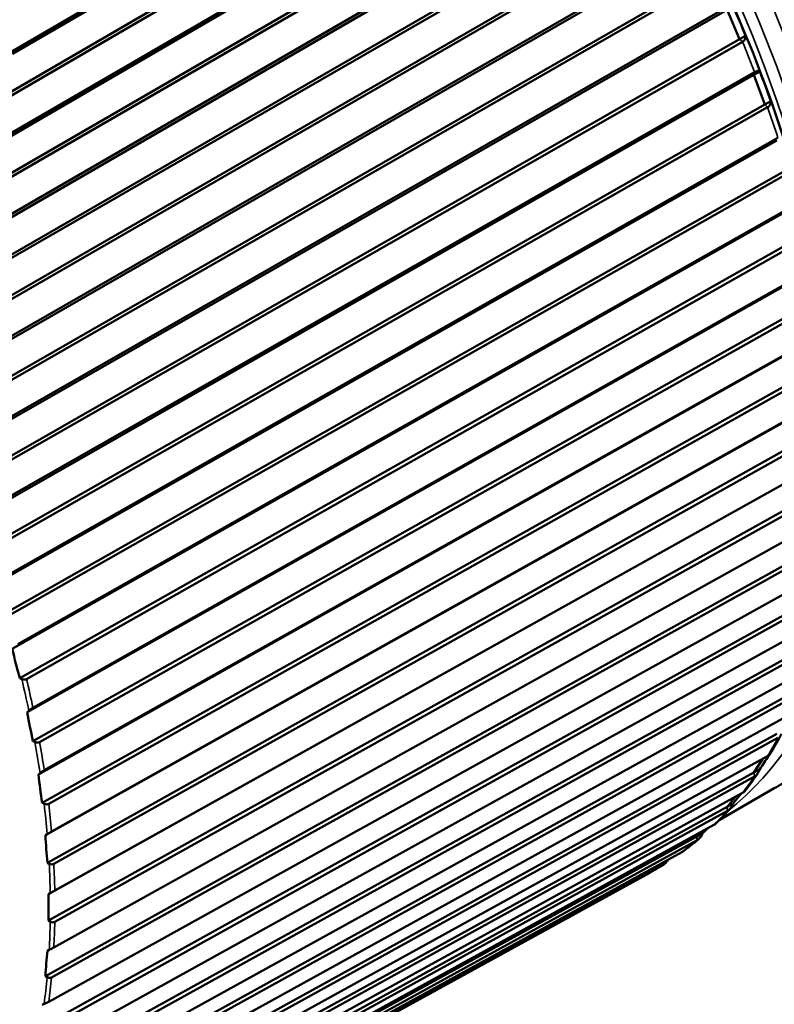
# Model space of a CAD drawing. Header units: millimetres. Extents: x 0 to 2239, y -60 to 841.
# Tile 115 of 151: x 1041.87 to 1047.68, y 282.84 to 290.42. Entities that reach past the tile are written whole.
import ezdxf

# ---------------------------------------------------------------- set-up
doc = ezdxf.new("R2010")
doc.units = ezdxf.units.MM
doc.layers.add('Sichtbar (ISO)', color=7, linetype='Continuous', lineweight=50)
doc.layers.add('Sichtbar schmal (ISO)', color=7, linetype='Continuous', lineweight=35)

msp = doc.modelspace()

# ---------------------------------------------------------------- linework, layer by layer
at = {"layer": 'Sichtbar (ISO)'}
for p, q in [((1041.7626, 290.154), (1046.0684, 292.6649)), ((1046.0906, 292.6568), (1041.8114, 290.1614)), ((1040.3738, 289.012), (1046.2425, 292.4208)), ((1040.9018, 289.3488), (1046.2389, 292.4488)), ((1040.374, 288.7252), (1046.382, 292.2149)), ((1046.4045, 292.2044), (1040.4289, 288.7336)), ((1040.5307, 288.4814), (1046.5453, 291.9609)), ((1040.5615, 288.5273), (1046.5436, 291.9881)), ((1040.6608, 288.2681), (1046.6754, 291.7476)), ((1046.698, 291.7348), (1040.7159, 288.2741)), ((1040.806, 288.0165), (1046.8266, 291.4856)), ((1040.8388, 288.0612), (1046.8269, 291.5116)), ((1040.9257, 287.7972), (1046.9464, 291.2663)), ((1046.969, 291.2513), (1040.9809, 287.801)), ((1041.0585, 287.5396), (1047.0847, 290.9979)), ((1041.0932, 287.583), (1047.0868, 291.0226)), ((1041.167, 287.3159), (1047.1932, 290.7741)), ((1047.2157, 290.757), (1041.2221, 287.3174)), ((1041.2864, 287.0539), (1047.3176, 290.5013)), ((1041.3231, 287.0958), (1047.3217, 290.5245)), ((1047.4142, 290.2746), (1047.3176, 290.5013)), ((1041.3831, 286.8272), (1047.4142, 290.2746)), ((1047.4142, 290.2746), (1047.4605, 290.3013)), ((1047.4364, 290.2554), (1041.4378, 286.8267)), ((1041.4882, 286.5628), (1047.5238, 289.9991)), ((1041.5268, 286.603), (1047.5297, 290.0207)), ((1047.5238, 289.9991), (1047.5701, 290.0258)), ((1047.6079, 289.771), (1047.5238, 289.9991)), ((1041.5723, 286.3347), (1047.6079, 289.771)), ((1047.6296, 289.75), (1041.6266, 286.3323)), ((1047.6079, 289.771), (1047.6542, 289.7977)), ((1041.703, 286.1079), (1047.7097, 289.5146)), ((1041.6625, 286.0696), (1047.7019, 289.4948)), ((1041.7336, 285.8416), (1047.7729, 289.2669)), ((1047.794, 289.2441), (1041.7872, 285.8374)), ((1041.8082, 285.5776), (1047.8507, 288.9918)), ((1041.8504, 285.614), (1047.8602, 289.0097)), ((1041.8656, 285.3514), (1047.9081, 288.7656)), ((1047.9284, 288.7412), (1041.9185, 285.3455)), ((1041.9242, 285.0903), (1047.9691, 288.4936)), ((1041.9681, 285.1245), (1047.9804, 288.5094)), ((1041.9676, 284.8673), (1048.0125, 288.2706)), ((1048.0319, 288.2448), (1042.0196, 284.86)), ((1042.0098, 284.6109), (1048.0564, 288.0035)), ((1042.0553, 284.6429), (1048.0693, 288.0172)), ((1042.0389, 284.3928), (1048.0855, 287.7853)), ((1048.1038, 287.7583), (1042.0898, 284.3841)), ((1042.1113, 284.1725), (1048.1264, 287.5364)), ((1042.0643, 284.1428), (1048.112, 287.5249)), ((1042.0789, 283.9309), (1048.1266, 287.3131)), ((1048.1437, 287.2849), (1042.1286, 283.9211)), ((1042.0873, 283.6891), (1048.1354, 287.0611)), ((1042.1358, 283.7164), (1048.1512, 287.0702)), ((1042.0873, 283.4849), (1048.1354, 286.857)), ((1048.1512, 286.828), (1042.1358, 283.4742)), ((1042.1286, 283.2778), (1048.1437, 286.622)), ((1042.0643, 283.0579), (1048.112, 286.4202)), ((1048.1263, 286.3905), (1042.1113, 283.0464)), ((1042.0898, 282.8596), (1048.1038, 286.1947)), ((1042.0098, 282.6527), (1048.0564, 286.0058)), ((1048.0692, 285.9756), (1042.0553, 282.6406)), ((1042.0196, 282.4648), (1048.0319, 285.7912)), ((1041.9242, 282.2721), (1047.9691, 285.6165)), ((1047.9803, 285.586), (1041.9681, 282.2597)), ((1041.9185, 282.096), (1047.9284, 285.4143)), ((1041.8656, 285.3514), (1041.8814, 285.3456)), ((1041.8082, 281.9187), (1047.8507, 285.2551)), ((1047.8601, 285.2245), (1041.8504, 281.9062)), ((1041.7872, 281.7557), (1047.794, 285.0667)), ((1041.9363, 285.101), (1041.9242, 285.0903)), ((1041.6625, 281.5949), (1047.7019, 284.9239)), ((1047.7097, 284.8935), (1041.703, 281.5825)), ((1041.9676, 284.8673), (1041.983, 284.8609)), ((1041.6266, 281.4463), (1047.6296, 284.7506)), ((1047.5238, 284.6252), (1047.5904, 284.729)), ((1047.5238, 284.6252), (1047.5701, 284.652)), ((1041.4882, 281.303), (1047.5238, 284.6252)), ((1047.5297, 284.5951), (1041.5268, 281.2909)), ((1042.0225, 284.6207), (1042.0098, 284.6109)), ((1047.6818, 284.5041), (1047.2571, 284.2589)), ((1041.4378, 281.1698), (1047.4364, 284.4682)), ((1047.3176, 284.3612), (1047.3826, 284.4386)), ((1041.2864, 281.0449), (1047.3176, 284.3612)), ((1042.0389, 284.3928), (1042.0538, 284.3858)), ((1047.3176, 284.3612), (1047.3639, 284.3879)), ((1047.3217, 284.3316), (1041.3231, 281.0333)), ((1041.2221, 280.9283), (1047.2157, 284.2215)), ((1041.0585, 280.8224), (1047.0847, 284.1335)), ((1042.0776, 284.1516), (1042.0643, 284.1428)), ((1047.0847, 284.1335), (1047.1293, 284.174)), ((1047.0847, 284.1335), (1047.1309, 284.1602)), ((1047.0868, 284.1047), (1041.0932, 280.8115)), ((1040.9809, 280.7232), (1046.969, 284.0121)), ((1046.8269, 283.9158), (1040.8388, 280.627)), ((1042.0789, 283.9309), (1042.0933, 283.9235)), ((1040.7372, 280.5676), (1046.7213, 283.8541)), ((1042.1013, 283.697), (1042.0873, 283.6891)), ((1042.0873, 283.4849), (1042.1013, 283.4772)), ((1042.0933, 283.2598), (1042.0789, 283.2529)), ((1042.0643, 283.0579), (1042.0776, 283.0498)), ((1042.0538, 282.8431), (1042.0389, 282.8372))]:
    msp.add_line(p, q, dxfattribs=at)
for centre, major_axis, ratio, start_param, end_param in [((1037.2945, 286.1569), (-3.1481, 5.4526), 0.57735, 2.660806, 6.751986), ((1047.3863, 290.3997), (-0.1827, 0.429), 0.065937, 4.452912, 4.987905), ((1047.5863, 289.8968), (-0.1588, 0.4316), 0.066354, 4.456352, 4.991345), ((1046.4518, 288.0721), (-1.2305, -6.3036), 0.743501, 5.258901, 5.297829), ((1046.5626, 287.578), (-1.8498, -6.1504), 0.711387, 5.329812, 5.36874), ((1047.5863, 284.7025), (-0.161, -0.2481), 0.047778, 1.396737, 1.814389), ((1046.6424, 287.0929), (-2.3956, -5.9591), 0.674483, 5.39085, 5.429778), ((1044.3693, 290.2415), (3.3125, -5.7374), 0.57735, 0, 0.040103), ((1047.3863, 284.4305), (-0.1847, -0.2181), 0.036787, 1.405477, 1.753345), ((1047.1594, 284.1945), (-0.2071, -0.1867), 0.023289, 1.412146, 1.614777), ((1046.6904, 286.6199), (-2.8748, -5.7433), 0.63304, 5.442981, 5.481908), ((1046.7065, 286.1623), (-3.2957, -5.5125), 0.587341, 5.487206, 5.526134), ((1046.6904, 285.7233), (-3.6666, -5.2731), 0.5377, 5.524471, 5.563399)]:
    msp.add_ellipse(centre, major_axis=major_axis, ratio=ratio, start_param=start_param, end_param=end_param, dxfattribs=at)
for points, knots in [([(1049.0207, 285.2771), (1049.3741, 285.4812), (1049.6715, 285.7811), (1050.1285, 286.5441), (1050.2856, 287.0099), (1050.4432, 288.0634), (1050.4411, 288.653), (1050.2767, 289.8919), (1050.1141, 290.5411), (1049.6458, 291.8328), (1049.3403, 292.4751), (1048.6174, 293.6887), (1048.2001, 294.2599), (1047.2951, 295.2744), (1046.8075, 295.7173), (1045.8094, 296.43), (1045.2991, 296.6994), (1044.3068, 297.0345), (1043.8247, 297.1005), (1043.023, 297.0253), (1042.6902, 296.922), (1042.3957, 296.7519)], [2.356194, 2.356194, 2.356194, 2.356194, 2.666888, 2.666888, 2.983938, 2.983938, 3.306061, 3.306061, 3.628535, 3.628535, 3.950577, 3.950577, 4.272458, 4.272458, 4.594553, 4.594553, 4.917078, 4.917078, 5.238879, 5.238879, 5.497787, 5.497787, 5.497787, 5.497787]), ([(1048.1318, 286.217), (1048.2066, 286.7586), (1048.1988, 287.3588), (1048.0212, 288.6172), (1047.8513, 289.2754), (1047.3673, 290.5828), (1047.0535, 291.2317), (1046.3138, 292.4557), (1045.8882, 293.0306), (1044.967, 294.0489), (1044.4716, 294.4921), (1043.568, 295.1257), (1043.1637, 295.35), (1042.7652, 295.5122)], [2.99499, 2.99499, 2.99499, 2.99499, 3.317147, 3.317147, 3.639576, 3.639576, 3.961581, 3.961581, 4.283439, 4.283439, 4.605521, 4.605521, 4.858992, 4.858992, 4.858992, 4.858992]), ([(1047.4364, 290.2554), (1047.4368, 290.2556), (1047.4372, 290.2559), (1047.4376, 290.2561), (1047.4454, 290.2606), (1047.4523, 290.2677), (1047.4599, 290.2823), (1047.4614, 290.2924), (1047.4605, 290.3013)], [0.14306898, 0.14306898, 0.14306898, 0.14306898, 0.14339331, 0.14339331, 0.14339331, 0.15003491, 0.15003491, 0.15756461, 0.15756461, 0.15756461, 0.15756461]), ([(1047.5701, 290.0258), (1047.5662, 290.0289), (1047.56, 290.0306), (1047.5472, 290.029), (1047.5387, 290.0259), (1047.5309, 290.0214), (1047.5305, 290.0212), (1047.5301, 290.0209), (1047.5297, 290.0207)], [0.12922201, 0.12922201, 0.12922201, 0.12922201, 0.13675171, 0.13675171, 0.14339331, 0.14339331, 0.14339331, 0.14371765, 0.14371765, 0.14371765, 0.14371765]), ([(1047.6296, 289.75), (1047.63, 289.7502), (1047.6304, 289.7504), (1047.6308, 289.7506), (1047.6386, 289.7552), (1047.6455, 289.7624), (1047.6533, 289.7776), (1047.6549, 289.7883), (1047.6542, 289.7977)], [0.14306898, 0.14306898, 0.14306898, 0.14306898, 0.14339331, 0.14339331, 0.14339331, 0.15003491, 0.15003491, 0.15756461, 0.15756461, 0.15756461, 0.15756461]), ([(1041.8814, 285.3456), (1041.8826, 285.3452), (1041.8838, 285.3448), (1041.8911, 285.3425), (1041.8986, 285.3413), (1041.9094, 285.342), (1041.9147, 285.3434), (1041.9185, 285.3455)], [-0.007986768, -0.007986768, -0.007986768, -0.007986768, -0.00724657, -0.00724657, -0.003321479, -0.003321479, -0.000173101, -0.000173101, -0.000173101, -0.000173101]), ([(1041.9681, 285.1245), (1041.9643, 285.1223), (1041.9594, 285.1192), (1041.95, 285.1124), (1041.9438, 285.1075), (1041.9381, 285.1026), (1041.9372, 285.1018), (1041.9363, 285.101)], [-0.071182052, -0.071182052, -0.071182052, -0.071182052, -0.068033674, -0.068033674, -0.064108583, -0.064108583, -0.063368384, -0.063368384, -0.063368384, -0.063368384]), ([(1047.6511, 284.7692), (1047.6572, 284.7793), (1047.6632, 284.7895), (1047.6751, 284.8099), (1047.681, 284.8201), (1047.6927, 284.8407), (1047.6985, 284.8511), (1047.71, 284.8719), (1047.7157, 284.8824), (1047.727, 284.9035), (1047.7326, 284.914), (1047.7382, 284.9247)], [2.66650099, 2.66650099, 2.66650099, 2.66650099, 2.67471012, 2.67471012, 2.68291926, 2.68291926, 2.69112839, 2.69112839, 2.69933752, 2.69933752, 2.70754665, 2.70754665, 2.70754665, 2.70754665]), ([(1041.983, 284.8609), (1041.9842, 284.8605), (1041.9854, 284.86), (1041.9925, 284.8575), (1041.9999, 284.8561), (1042.0105, 284.8565), (1042.0158, 284.8578), (1042.0196, 284.86)], [-0.007986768, -0.007986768, -0.007986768, -0.007986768, -0.00724657, -0.00724657, -0.003321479, -0.003321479, -0.000173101, -0.000173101, -0.000173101, -0.000173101]), ([(1047.6511, 284.7692), (1047.6505, 284.7682), (1047.6499, 284.7673), (1047.6455, 284.7615), (1047.6386, 284.7557), (1047.6308, 284.7512), (1047.6304, 284.751), (1047.63, 284.7508), (1047.6296, 284.7506)], [0.135463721, 0.135463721, 0.135463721, 0.135463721, 0.13675171, 0.13675171, 0.143393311, 0.143393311, 0.143393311, 0.143717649, 0.143717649, 0.143717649, 0.143717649]), ([(1047.5297, 284.5951), (1047.5301, 284.5954), (1047.5305, 284.5956), (1047.5309, 284.5958), (1047.5387, 284.6003), (1047.5472, 284.6085), (1047.56, 284.6266), (1047.5662, 284.6399), (1047.5701, 284.652)], [0.14306898, 0.14306898, 0.14306898, 0.14306898, 0.14339331, 0.14339331, 0.14339331, 0.15003491, 0.15003491, 0.15756461, 0.15756461, 0.15756461, 0.15756461]), ([(1042.0553, 284.6429), (1042.0514, 284.6408), (1042.0465, 284.6377), (1042.0368, 284.6313), (1042.0304, 284.6267), (1042.0244, 284.6222), (1042.0235, 284.6215), (1042.0225, 284.6207)], [-0.071182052, -0.071182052, -0.071182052, -0.071182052, -0.068033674, -0.068033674, -0.064108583, -0.064108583, -0.063368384, -0.063368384, -0.063368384, -0.063368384]), ([(1047.4546, 284.4828), (1047.4614, 284.4915), (1047.4682, 284.5003), (1047.4818, 284.518), (1047.4885, 284.527), (1047.5018, 284.5449), (1047.5084, 284.5539), (1047.5216, 284.572), (1047.5281, 284.5812), (1047.5411, 284.5995), (1047.5475, 284.6087), (1047.5539, 284.618)], [2.58431968, 2.58431968, 2.58431968, 2.58431968, 2.59232368, 2.59232368, 2.60032767, 2.60032767, 2.60833166, 2.60833166, 2.61633565, 2.61633565, 2.62433964, 2.62433964, 2.62433964, 2.62433964]), ([(1047.4546, 284.4828), (1047.4507, 284.4781), (1047.4445, 284.4729), (1047.4376, 284.4688), (1047.4372, 284.4686), (1047.4368, 284.4684), (1047.4364, 284.4682)], [0.137489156, 0.137489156, 0.137489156, 0.137489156, 0.143393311, 0.143393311, 0.143393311, 0.143717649, 0.143717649, 0.143717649, 0.143717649]), ([(1042.0538, 284.3858), (1042.055, 284.3853), (1042.0561, 284.3848), (1042.0631, 284.382), (1042.0703, 284.3804), (1042.0808, 284.3807), (1042.086, 284.3819), (1042.0898, 284.3841)], [-0.007986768, -0.007986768, -0.007986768, -0.007986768, -0.00724657, -0.00724657, -0.003321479, -0.003321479, -0.000173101, -0.000173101, -0.000173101, -0.000173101]), ([(1047.3217, 284.3316), (1047.322, 284.3318), (1047.3224, 284.332), (1047.3228, 284.3323), (1047.3306, 284.3368), (1047.3393, 284.3449), (1047.3527, 284.3628), (1047.3594, 284.376), (1047.3639, 284.3879)], [0.14306898, 0.14306898, 0.14306898, 0.14306898, 0.14339331, 0.14339331, 0.14339331, 0.15003491, 0.15003491, 0.15756461, 0.15756461, 0.15756461, 0.15756461]), ([(1047.2291, 284.2312), (1047.2367, 284.2386), (1047.2443, 284.2461), (1047.2593, 284.2611), (1047.2668, 284.2687), (1047.2817, 284.2839), (1047.289, 284.2916), (1047.3037, 284.3071), (1047.311, 284.3149), (1047.3256, 284.3306), (1047.3328, 284.3385), (1047.34, 284.3465)], [2.50203263, 2.50203263, 2.50203263, 2.50203263, 2.50986971, 2.50986971, 2.51770679, 2.51770679, 2.52554387, 2.52554387, 2.53338095, 2.53338095, 2.54121803, 2.54121803, 2.54121803, 2.54121803]), ([(1047.229, 284.2312), (1047.2256, 284.2279), (1047.2214, 284.2247), (1047.2169, 284.2221), (1047.2165, 284.2219), (1047.2161, 284.2217), (1047.2157, 284.2214)], [0.139552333, 0.139552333, 0.139552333, 0.139552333, 0.143393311, 0.143393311, 0.143393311, 0.143717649, 0.143717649, 0.143717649, 0.143717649]), ([(1042.1113, 284.1725), (1042.1075, 284.1703), (1042.1025, 284.1674), (1042.0925, 284.1613), (1042.0859, 284.1571), (1042.0797, 284.153), (1042.0786, 284.1523), (1042.0776, 284.1516)], [-0.071182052, -0.071182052, -0.071182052, -0.071182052, -0.068033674, -0.068033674, -0.064108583, -0.064108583, -0.063368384, -0.063368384, -0.063368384, -0.063368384]), ([(1047.0868, 284.1047), (1047.0872, 284.1049), (1047.0876, 284.1051), (1047.088, 284.1053), (1047.0958, 284.1098), (1047.1047, 284.1179), (1047.1187, 284.1356), (1047.1259, 284.1485), (1047.1309, 284.1602)], [0.14306898, 0.14306898, 0.14306898, 0.14306898, 0.14339331, 0.14339331, 0.14339331, 0.15003491, 0.15003491, 0.15756461, 0.15756461, 0.15756461, 0.15756461]), ([(1046.9761, 284.0166), (1046.9844, 284.0227), (1046.9927, 284.0288), (1047.0092, 284.0412), (1047.0174, 284.0475), (1047.0337, 284.0602), (1047.0418, 284.0666), (1047.058, 284.0795), (1047.066, 284.086), (1047.0821, 284.0991), (1047.09, 284.1057), (1047.098, 284.1124)], [2.41959432, 2.41959432, 2.41959432, 2.41959432, 2.42732155, 2.42732155, 2.43504878, 2.43504878, 2.44277601, 2.44277601, 2.45050324, 2.45050324, 2.45823047, 2.45823047, 2.45823047, 2.45823047]), ([(1046.976, 284.0166), (1046.9742, 284.0152), (1046.9722, 284.0139), (1046.9702, 284.0127), (1046.9698, 284.0125), (1046.9694, 284.0123), (1046.969, 284.0121)], [0.141667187, 0.141667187, 0.141667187, 0.141667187, 0.143393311, 0.143393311, 0.143393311, 0.143717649, 0.143717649, 0.143717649, 0.143717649]), ([(1042.0933, 283.9235), (1042.0945, 283.923), (1042.0955, 283.9224), (1042.1023, 283.9195), (1042.1093, 283.9177), (1042.1197, 283.9177), (1042.1248, 283.919), (1042.1286, 283.9211)], [-0.007986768, -0.007986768, -0.007986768, -0.007986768, -0.00724657, -0.00724657, -0.003321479, -0.003321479, -0.000173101, -0.000173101, -0.000173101, -0.000173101]), ([(1046.7213, 283.8541), (1046.7287, 283.8581), (1046.736, 283.8622), (1046.7507, 283.8704), (1046.758, 283.8746), (1046.7725, 283.883), (1046.7797, 283.8872), (1046.7942, 283.8958), (1046.8014, 283.9001), (1046.8157, 283.9088), (1046.8229, 283.9132), (1046.83, 283.9177)], [2.34385158, 2.34385158, 2.34385158, 2.34385158, 2.35016457, 2.35016457, 2.35647755, 2.35647755, 2.36279053, 2.36279053, 2.36910352, 2.36910352, 2.3754165, 2.3754165, 2.3754165, 2.3754165]), ([(1046.8269, 283.9158), (1046.8273, 283.9161), (1046.8277, 283.9163), (1046.8281, 283.9165), (1046.8359, 283.921), (1046.8449, 283.929), (1046.856, 283.9422), (1046.8603, 283.9482), (1046.8642, 283.9545)], [0.14306898, 0.14306898, 0.14306898, 0.14306898, 0.14339331, 0.14339331, 0.14339331, 0.15003491, 0.15003491, 0.15413832, 0.15413832, 0.15413832, 0.15413832]), ([(1042.1358, 283.7164), (1042.132, 283.7143), (1042.1269, 283.7114), (1042.1168, 283.7057), (1042.1099, 283.7019), (1042.1034, 283.6982), (1042.1024, 283.6976), (1042.1013, 283.697)], [-0.071182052, -0.071182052, -0.071182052, -0.071182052, -0.068033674, -0.068033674, -0.064108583, -0.064108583, -0.063368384, -0.063368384, -0.063368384, -0.063368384]), ([(1042.1013, 283.4772), (1042.1024, 283.4766), (1042.1034, 283.476), (1042.1099, 283.4729), (1042.1168, 283.471), (1042.1269, 283.4709), (1042.132, 283.4721), (1042.1358, 283.4742)], [-0.007986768, -0.007986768, -0.007986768, -0.007986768, -0.00724657, -0.00724657, -0.003321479, -0.003321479, -0.000173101, -0.000173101, -0.000173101, -0.000173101]), ([(1042.1286, 283.2778), (1042.1248, 283.2757), (1042.1197, 283.2729), (1042.1093, 283.2676), (1042.1023, 283.2641), (1042.0955, 283.2609), (1042.0945, 283.2603), (1042.0933, 283.2598)], [-0.071182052, -0.071182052, -0.071182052, -0.071182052, -0.068033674, -0.068033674, -0.064108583, -0.064108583, -0.063368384, -0.063368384, -0.063368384, -0.063368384]), ([(1042.0776, 283.0498), (1042.0786, 283.0492), (1042.0797, 283.0486), (1042.0859, 283.0454), (1042.0925, 283.0434), (1042.1025, 283.0431), (1042.1075, 283.0443), (1042.1113, 283.0464)], [-0.007986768, -0.007986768, -0.007986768, -0.007986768, -0.00724657, -0.00724657, -0.003321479, -0.003321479, -0.000173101, -0.000173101, -0.000173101, -0.000173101]), ([(1042.0898, 282.8596), (1042.086, 282.8575), (1042.0808, 282.8549), (1042.0703, 282.8499), (1042.0631, 282.8468), (1042.0561, 282.844), (1042.055, 282.8436), (1042.0538, 282.8431)], [-0.071182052, -0.071182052, -0.071182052, -0.071182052, -0.068033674, -0.068033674, -0.064108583, -0.064108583, -0.063368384, -0.063368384, -0.063368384, -0.063368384])]:
    msp.add_open_spline(points, degree=3, knots=knots, dxfattribs=at)
at = {"layer": 'Sichtbar schmal (ISO)'}
for centre, major_axis, start_param, end_param in [((1045.7082, 291.0145), (3.3125, -5.7374), 0, 3.141593), ((1043.7283, 289.8714), (-3.3125, 5.7374), 3.230365, 6.194412), ((1043.6576, 289.8306), (-3.2625, 5.6508), 3.520911, 5.903867), ((1043.6576, 289.8306), (-3.1875, 5.5209), 4.000926, 5.423852), ((1043.4089, 289.687), (-3.3541, 5.8095), 4.445151, 4.483586), ((1043.4089, 289.687), (-3.3541, 5.8095), 4.362477, 4.400913), ((1037.4724, 286.2596), (-3.2738, 5.6704), 4.19557, 4.237127), ((1037.4968, 286.2736), (3.2811, -5.6831), 1.056025, 1.093485), ((1043.4089, 289.687), (3.3541, -5.8095), 0.311476, 0.349912), ((1037.4724, 286.2596), (-3.2738, 5.6704), 4.112896, 4.154453), ((1037.4968, 286.2736), (3.2811, -5.6831), 0.973352, 1.010812), ((1043.4089, 289.687), (3.3541, -5.8095), 0.228803, 0.267238), ((1037.4724, 286.2596), (-3.2738, 5.6704), 4.030223, 4.07178), ((1037.4968, 286.2736), (3.2811, -5.6831), 0.890678, 0.928138), ((1043.4089, 289.687), (3.3541, -5.8095), 0.146129, 0.184565), ((1043.4089, 289.687), (3.3541, -5.8095), 0.063456, 0.101891), ((1037.4724, 286.2596), (-3.2738, 5.6704), 3.947549, 3.989106), ((1037.4968, 286.2736), (3.2811, -5.6831), 0.808005, 0.845465), ((1043.4089, 289.687), (3.3541, -5.8095), 6.270842, 6.302403), ((1037.4724, 286.2596), (-3.2738, 5.6704), 3.864876, 3.906433), ((1037.4968, 286.2736), (3.2811, -5.6831), 0.725331, 0.762792), ((1037.4724, 286.2596), (-3.2738, 5.6704), 3.782202, 3.823759), ((1037.4968, 286.2736), (3.2811, -5.6831), 0.642658, 0.680118)]:
    msp.add_ellipse(centre, major_axis=major_axis, ratio=0.57735, start_param=start_param, end_param=end_param, dxfattribs=at)
for points in [[(1047.4364, 290.2554), (1047.4289, 290.2617), (1047.4218, 290.2683), (1047.4142, 290.2746)], [(1047.5238, 289.9991), (1047.5259, 290.0064), (1047.5276, 290.0134), (1047.5297, 290.0207)], [(1047.6296, 289.75), (1047.6223, 289.7569), (1047.6153, 289.7641), (1047.6079, 289.771)], [(1047.5297, 284.5951), (1047.5276, 284.6051), (1047.5259, 284.6153), (1047.5238, 284.6252)], [(1047.3217, 284.3316), (1047.3202, 284.3414), (1047.3191, 284.3514), (1047.3176, 284.3612)], [(1047.0868, 284.1047), (1047.086, 284.1142), (1047.0856, 284.124), (1047.0847, 284.1335)], [(1046.8269, 283.9158), (1046.8268, 283.9218), (1046.8268, 283.9279), (1046.8268, 283.9339)]]:
    msp.add_open_spline(points, degree=3, dxfattribs=at)

doc.saveas('drawing.dxf')
